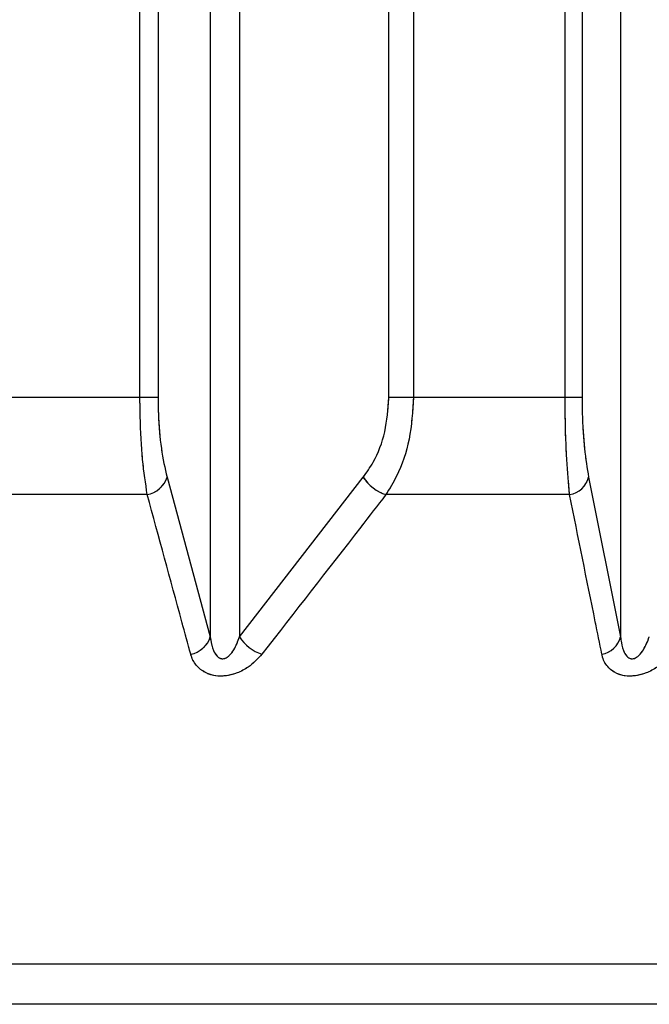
# Model space of a CAD drawing. Header units: inches. Extents: x 0.1 to 16.9, y 0.1 to 10.9.
# Tile 41 of 235: x 6.451485 to 6.452326, y 2.442658 to 2.443974. Entities that reach past the tile are written whole.
import ezdxf

# ---------------------------------------------------------------- set-up
doc = ezdxf.new("R2010")
doc.units = ezdxf.units.IN
doc.header["$MEASUREMENT"] = 0
doc.linetypes.add('PHANTOM', pattern=[0.49999999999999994, 0.25, -0.05, 0.05, -0.05, 0.05, -0.05])

msp = doc.modelspace()

# ---------------------------------------------------------------- linework, layer by layer
at = {"color": 7, "linetype": 'Continuous', "lineweight": 25}
for p, q in [((6.451646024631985, 2.443469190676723), (6.451646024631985, 2.447858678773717)), ((6.451670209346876, 2.447858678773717), (6.451670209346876, 2.443469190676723)), ((6.451978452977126, 2.443469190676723), (6.451978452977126, 2.447858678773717)), ((6.452011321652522, 2.447858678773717), (6.452011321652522, 2.443469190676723)), ((6.452213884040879, 2.443469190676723), (6.452213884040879, 2.447858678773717)), ((6.452236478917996, 2.447858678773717), (6.452236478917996, 2.443469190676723)), ((6.45173996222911, 2.447602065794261), (6.45173996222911, 2.443149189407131)), ((6.451778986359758, 2.447602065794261), (6.451778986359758, 2.443149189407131)), ((6.452287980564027, 2.447602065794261), (6.452287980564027, 2.443149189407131)), ((6.451646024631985, 2.443469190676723), (6.451440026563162, 2.443469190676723)), ((6.451670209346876, 2.443469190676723), (6.451646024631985, 2.443469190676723)), ((6.452011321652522, 2.443469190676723), (6.451978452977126, 2.443469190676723)), ((6.452213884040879, 2.443469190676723), (6.452011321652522, 2.443469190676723)), ((6.452236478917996, 2.443469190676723), (6.452213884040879, 2.443469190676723)), ((6.451682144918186, 2.443362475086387), (6.45173996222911, 2.443149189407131)), ((6.451778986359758, 2.443149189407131), (6.451944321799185, 2.443362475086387)), ((6.452245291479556, 2.443362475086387), (6.452287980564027, 2.443149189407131)), ((6.451655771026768, 2.443339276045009), (6.451406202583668, 2.443339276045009)), ((6.452219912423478, 2.443339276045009), (6.451974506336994, 2.443339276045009)), ((6.4580042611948, 2.44271199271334), (6.440993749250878, 2.44271199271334)), ((6.457874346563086, 2.442658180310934), (6.441123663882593, 2.442658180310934))]:
    msp.add_line(p, q, dxfattribs=at)
at = {"color": 7, "linetype": 'PHANTOM', "lineweight": 18}
for p, q in [((6.451646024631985, 2.443469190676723), (6.451646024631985, 2.447858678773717)), ((6.451646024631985, 2.443469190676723), (6.451646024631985, 2.447858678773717)), ((6.451646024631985, 2.443469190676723), (6.451646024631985, 2.447858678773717)), ((6.451670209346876, 2.447858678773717), (6.451670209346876, 2.443469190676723)), ((6.451670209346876, 2.447858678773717), (6.451670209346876, 2.443469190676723)), ((6.451670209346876, 2.447858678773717), (6.451670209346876, 2.443469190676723)), ((6.451978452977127, 2.443469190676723), (6.451978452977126, 2.447858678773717)), ((6.451978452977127, 2.443469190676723), (6.451978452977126, 2.447858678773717)), ((6.451978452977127, 2.443469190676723), (6.451978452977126, 2.447858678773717)), ((6.452011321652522, 2.447858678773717), (6.452011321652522, 2.443469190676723)), ((6.452011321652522, 2.447858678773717), (6.452011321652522, 2.443469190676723)), ((6.452011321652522, 2.447858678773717), (6.452011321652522, 2.443469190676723)), ((6.452213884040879, 2.443469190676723), (6.452213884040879, 2.447858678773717)), ((6.452213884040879, 2.443469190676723), (6.452213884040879, 2.447858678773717)), ((6.452213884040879, 2.443469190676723), (6.452213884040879, 2.447858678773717)), ((6.452236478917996, 2.447858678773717), (6.452236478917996, 2.443469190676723)), ((6.452236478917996, 2.447858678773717), (6.452236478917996, 2.443469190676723)), ((6.452236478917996, 2.447858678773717), (6.452236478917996, 2.443469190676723)), ((6.45173996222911, 2.447602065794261), (6.45173996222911, 2.443149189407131)), ((6.45173996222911, 2.447602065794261), (6.45173996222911, 2.443149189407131)), ((6.45173996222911, 2.447602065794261), (6.45173996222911, 2.443149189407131)), ((6.451778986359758, 2.447602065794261), (6.451778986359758, 2.443149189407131)), ((6.451778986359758, 2.447602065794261), (6.451778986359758, 2.443149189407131)), ((6.451778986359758, 2.447602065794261), (6.451778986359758, 2.443149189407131)), ((6.452287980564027, 2.447602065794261), (6.452287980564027, 2.443149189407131)), ((6.452287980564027, 2.447602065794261), (6.452287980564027, 2.443149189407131)), ((6.452287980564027, 2.447602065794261), (6.452287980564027, 2.443149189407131)), ((6.451646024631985, 2.443469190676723), (6.451440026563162, 2.443469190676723)), ((6.451646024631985, 2.443469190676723), (6.451440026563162, 2.443469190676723)), ((6.451646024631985, 2.443469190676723), (6.451440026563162, 2.443469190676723)), ((6.451670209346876, 2.443469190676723), (6.451646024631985, 2.443469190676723)), ((6.451670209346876, 2.443469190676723), (6.451646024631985, 2.443469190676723)), ((6.451670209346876, 2.443469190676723), (6.451646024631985, 2.443469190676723)), ((6.452011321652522, 2.443469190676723), (6.451978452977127, 2.443469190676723)), ((6.452011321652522, 2.443469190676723), (6.451978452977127, 2.443469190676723)), ((6.452011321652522, 2.443469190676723), (6.451978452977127, 2.443469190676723)), ((6.452213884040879, 2.443469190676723), (6.452011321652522, 2.443469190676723)), ((6.452213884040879, 2.443469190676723), (6.452011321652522, 2.443469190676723)), ((6.452213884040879, 2.443469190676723), (6.452011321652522, 2.443469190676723)), ((6.452236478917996, 2.443469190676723), (6.452213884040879, 2.443469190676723)), ((6.452236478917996, 2.443469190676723), (6.452213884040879, 2.443469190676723)), ((6.452236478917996, 2.443469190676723), (6.452213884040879, 2.443469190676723)), ((6.451682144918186, 2.443362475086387), (6.45173996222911, 2.443149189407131)), ((6.451682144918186, 2.443362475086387), (6.45173996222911, 2.443149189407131)), ((6.451682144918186, 2.443362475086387), (6.45173996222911, 2.443149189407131)), ((6.451778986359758, 2.443149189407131), (6.451944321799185, 2.443362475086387)), ((6.451778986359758, 2.443149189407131), (6.451944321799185, 2.443362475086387)), ((6.451778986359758, 2.443149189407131), (6.451944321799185, 2.443362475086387)), ((6.452245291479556, 2.443362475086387), (6.452287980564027, 2.443149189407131)), ((6.452245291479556, 2.443362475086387), (6.452287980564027, 2.443149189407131)), ((6.452245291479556, 2.443362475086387), (6.452287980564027, 2.443149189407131)), ((6.451655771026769, 2.443339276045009), (6.451406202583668, 2.443339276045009)), ((6.451655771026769, 2.443339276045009), (6.451406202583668, 2.443339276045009)), ((6.451655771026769, 2.443339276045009), (6.451406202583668, 2.443339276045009)), ((6.452219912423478, 2.443339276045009), (6.451974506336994, 2.443339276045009)), ((6.452219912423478, 2.443339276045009), (6.451974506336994, 2.443339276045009)), ((6.452219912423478, 2.443339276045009), (6.451974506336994, 2.443339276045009)), ((6.4580042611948, 2.44271199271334), (6.440993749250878, 2.44271199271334)), ((6.4580042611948, 2.44271199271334), (6.44099374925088, 2.44271199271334)), ((6.4580042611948, 2.44271199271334), (6.44099374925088, 2.44271199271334)), ((6.457874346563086, 2.442658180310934), (6.441123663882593, 2.442658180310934)), ((6.457874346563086, 2.442658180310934), (6.441123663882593, 2.442658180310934)), ((6.457874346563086, 2.442658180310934), (6.441123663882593, 2.442658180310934))]:
    msp.add_line(p, q, dxfattribs=at)
at = {"color": 7, "linetype": 'Continuous', "lineweight": 25}
for centre, radius, start, end in [((6.451649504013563, 2.443372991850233), 3.429330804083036e-05, 280.5298297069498, 342.1412750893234), ((6.451991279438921, 2.443392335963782), 5.564792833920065e-05, 212.4527275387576, 252.4574087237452), ((6.45221437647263, 2.443370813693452), 3.201983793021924e-05, 279.955967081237, 344.9050134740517), ((6.451707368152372, 2.443159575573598), 3.420886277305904e-05, 280.9572735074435, 342.3254183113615), ((6.451825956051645, 2.443178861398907), 5.555698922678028e-05, 212.2816810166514, 252.1111200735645), ((6.452257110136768, 2.443157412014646), 3.194674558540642e-05, 280.4025694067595, 345.0850566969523)]:
    msp.add_arc(centre, radius, start, end, dxfattribs=at)
at = {"color": 7, "linetype": 'PHANTOM', "lineweight": 18}
for centre, radius, start, end in [((6.451649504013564, 2.443372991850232), 3.429330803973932e-05, 280.529829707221, 342.1412750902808), ((6.451649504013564, 2.443372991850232), 3.429330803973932e-05, 280.529829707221, 342.1412750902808), ((6.451649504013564, 2.443372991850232), 3.429330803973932e-05, 280.529829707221, 342.1412750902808), ((6.451991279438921, 2.443392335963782), 5.564792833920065e-05, 212.4527275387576, 252.4574087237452), ((6.451991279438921, 2.443392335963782), 5.564792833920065e-05, 212.4527275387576, 252.4574087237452), ((6.451991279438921, 2.443392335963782), 5.564792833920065e-05, 212.4527275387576, 252.4574087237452), ((6.452214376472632, 2.443370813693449), 3.201983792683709e-05, 279.9559670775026, 344.9050134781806), ((6.452214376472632, 2.443370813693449), 3.201983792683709e-05, 279.9559670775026, 344.9050134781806), ((6.452214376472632, 2.443370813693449), 3.201983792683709e-05, 279.9559670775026, 344.9050134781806), ((6.451707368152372, 2.443159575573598), 3.420886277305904e-05, 280.9572735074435, 342.3254183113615), ((6.451707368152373, 2.443159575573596), 3.420886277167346e-05, 280.9572735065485, 342.3254183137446), ((6.451707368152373, 2.443159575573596), 3.420886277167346e-05, 280.9572735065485, 342.3254183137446), ((6.451825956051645, 2.443178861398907), 5.555698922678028e-05, 212.2816810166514, 252.1111200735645), ((6.451825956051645, 2.443178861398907), 5.555698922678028e-05, 212.2816810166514, 252.1111200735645), ((6.451825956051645, 2.443178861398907), 5.555698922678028e-05, 212.2816810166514, 252.1111200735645), ((6.452257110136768, 2.443157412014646), 3.194674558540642e-05, 280.4025694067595, 345.0850566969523), ((6.452257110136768, 2.443157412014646), 3.194674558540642e-05, 280.4025694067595, 345.0850566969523), ((6.452257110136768, 2.443157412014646), 3.194674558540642e-05, 280.4025694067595, 345.0850566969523)]:
    msp.add_arc(centre, radius, start, end, dxfattribs=at)
at = {"color": 7, "linetype": 'Continuous', "lineweight": 25}
for points, knots in [([(6.451655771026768, 2.443339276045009), (6.451653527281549, 2.443354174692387), (6.451649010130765, 2.443384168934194), (6.45164631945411, 2.443431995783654), (6.451646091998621, 2.443460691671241), (6.451646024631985, 2.443469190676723)], [0, 0, 0, 0, 0.4099050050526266, 0.8252285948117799, 1, 1, 1, 1]), ([(6.451670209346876, 2.443469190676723), (6.451670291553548, 2.443462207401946), (6.451670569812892, 2.443438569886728), (6.451673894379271, 2.443399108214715), (6.451679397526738, 2.443374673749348), (6.451682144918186, 2.443362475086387)], [0, 0, 0, 0, 0.1735354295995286, 0.5873958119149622, 1, 1, 1, 1]), ([(6.451944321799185, 2.443362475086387), (6.451948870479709, 2.443369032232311), (6.451960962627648, 2.443386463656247), (6.451975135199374, 2.443422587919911), (6.451977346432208, 2.443453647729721), (6.451978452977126, 2.443469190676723)], [0, 0, 0, 0, 0.2315050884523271, 0.6154298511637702, 1, 1, 1, 1]), ([(6.452011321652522, 2.443469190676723), (6.452010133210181, 2.443450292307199), (6.452007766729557, 2.44341266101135), (6.451992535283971, 2.4433686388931), (6.451979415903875, 2.443347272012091), (6.451974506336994, 2.443339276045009)], [0, 0, 0, 0, 0.3869935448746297, 0.7705992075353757, 1, 1, 1, 1]), ([(6.452219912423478, 2.443339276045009), (6.45221852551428, 2.443354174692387), (6.452215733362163, 2.443384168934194), (6.452214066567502, 2.443431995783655), (6.452213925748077, 2.443460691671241), (6.452213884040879, 2.443469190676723)], [0, 0, 0, 0, 0.4099050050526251, 0.825228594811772, 1, 1, 1, 1]), ([(6.452236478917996, 2.443469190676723), (6.452236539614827, 2.443462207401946), (6.452236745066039, 2.443438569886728), (6.452239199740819, 2.443399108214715), (6.452243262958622, 2.443374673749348), (6.452245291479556, 2.443362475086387)], [0, 0, 0, 0, 0.1735354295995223, 0.5873958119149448, 1, 1, 1, 1]), ([(6.451713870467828, 2.443125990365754), (6.451709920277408, 2.443140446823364), (6.451690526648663, 2.443211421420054), (6.451671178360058, 2.443282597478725), (6.451655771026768, 2.443339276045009)], [0, 0, 0, 0, 0.2036849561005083, 1, 1, 1, 1]), ([(6.451974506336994, 2.443339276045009), (6.451963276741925, 2.443324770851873), (6.451908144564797, 2.443253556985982), (6.451852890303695, 2.443182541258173), (6.45180889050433, 2.443125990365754)], [0, 0, 0, 0, 0.2036849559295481, 1, 1, 1, 1]), ([(6.452262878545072, 2.443125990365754), (6.452259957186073, 2.443140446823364), (6.452245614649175, 2.443211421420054), (6.452231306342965, 2.443282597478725), (6.452219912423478, 2.443339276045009)], [0, 0, 0, 0, 0.20368495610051, 1, 1, 1, 1]), ([(6.45173996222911, 2.443149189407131), (6.451740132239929, 2.443147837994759), (6.451740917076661, 2.44314159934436), (6.451743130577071, 2.443132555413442), (6.451747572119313, 2.443124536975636), (6.451751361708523, 2.44312137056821), (6.451753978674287, 2.443120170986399), (6.451756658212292, 2.443119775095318), (6.451759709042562, 2.443120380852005), (6.451762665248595, 2.443121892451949), (6.451767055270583, 2.443125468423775), (6.45177359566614, 2.443134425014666), (6.451776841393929, 2.443143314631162), (6.451778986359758, 2.443149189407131)], [0, 0, 0, 0, 0.05649002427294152, 0.2607801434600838, 0.3867306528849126, 0.4358741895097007, 0.4646030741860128, 0.5036756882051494, 0.5409810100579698, 0.5816903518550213, 0.6276471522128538, 0.7539275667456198, 1, 1, 1, 1]), ([(6.452287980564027, 2.443149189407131), (6.452288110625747, 2.443147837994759), (6.452288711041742, 2.443141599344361), (6.452290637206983, 2.443132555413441), (6.452294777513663, 2.443124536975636), (6.452298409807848, 2.44312137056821), (6.452300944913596, 2.4431201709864), (6.452303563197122, 2.443119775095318), (6.452306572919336, 2.443120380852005), (6.452309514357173, 2.443121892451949), (6.452313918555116, 2.443125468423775), (6.452320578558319, 2.443134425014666), (6.452324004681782, 2.443143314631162), (6.452326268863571, 2.443149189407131)], [0, 0, 0, 0, 0.05649002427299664, 0.2607801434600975, 0.3867306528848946, 0.4358741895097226, 0.4646030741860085, 0.5036756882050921, 0.5409810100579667, 0.5816903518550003, 0.6276471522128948, 0.7539275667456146, 1, 1, 1, 1]), ([(6.45180889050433, 2.443125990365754), (6.451803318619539, 2.443119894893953), (6.451794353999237, 2.443110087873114), (6.45177680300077, 2.443100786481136), (6.451761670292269, 2.443096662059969), (6.451747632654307, 2.443096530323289), (6.45173449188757, 2.443100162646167), (6.451722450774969, 2.443108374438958), (6.451716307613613, 2.443118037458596), (6.451714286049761, 2.443124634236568), (6.451713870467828, 2.443125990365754)], [0, 0, 0, 0, 0.2086143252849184, 0.3356401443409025, 0.4424206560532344, 0.5496604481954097, 0.647844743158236, 0.7774633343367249, 0.9542521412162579, 0.9999999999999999, 0.9999999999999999, 0.9999999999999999, 0.9999999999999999]), ([(6.452356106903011, 2.443125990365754), (6.452350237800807, 2.443119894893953), (6.452340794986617, 2.443110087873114), (6.452322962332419, 2.443100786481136), (6.452307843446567, 2.443096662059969), (6.452294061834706, 2.443096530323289), (6.452281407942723, 2.443100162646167), (6.452270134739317, 2.443108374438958), (6.452264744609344, 2.443118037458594), (6.452263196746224, 2.443124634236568), (6.452262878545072, 2.443125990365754)], [0, 0, 0, 0, 0.2086143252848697, 0.335640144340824, 0.4424206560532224, 0.5496604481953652, 0.6478447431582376, 0.7774633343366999, 0.9542521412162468, 1, 1, 1, 1])]:
    msp.add_open_spline(points, degree=3, knots=knots, dxfattribs=at)
at = {"color": 7, "linetype": 'PHANTOM', "lineweight": 18}
for points, knots in [([(6.451655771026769, 2.443339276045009), (6.451653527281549, 2.443354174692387), (6.451649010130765, 2.443384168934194), (6.45164631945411, 2.443431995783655), (6.451646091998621, 2.443460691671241), (6.451646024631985, 2.443469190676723)], [0, 0, 0, 0, 0.4099050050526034, 0.8252285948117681, 0.9999999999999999, 0.9999999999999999, 0.9999999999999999, 0.9999999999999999]), ([(6.451655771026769, 2.443339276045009), (6.451653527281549, 2.443354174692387), (6.451649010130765, 2.443384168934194), (6.45164631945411, 2.443431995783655), (6.451646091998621, 2.443460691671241), (6.451646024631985, 2.443469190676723)], [0, 0, 0, 0, 0.4099050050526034, 0.8252285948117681, 0.9999999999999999, 0.9999999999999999, 0.9999999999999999, 0.9999999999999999]), ([(6.451655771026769, 2.443339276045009), (6.451653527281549, 2.443354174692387), (6.451649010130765, 2.443384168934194), (6.45164631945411, 2.443431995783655), (6.451646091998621, 2.443460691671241), (6.451646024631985, 2.443469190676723)], [0, 0, 0, 0, 0.4099050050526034, 0.8252285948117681, 0.9999999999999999, 0.9999999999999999, 0.9999999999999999, 0.9999999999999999]), ([(6.451670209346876, 2.443469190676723), (6.451670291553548, 2.443462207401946), (6.451670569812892, 2.443438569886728), (6.451673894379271, 2.443399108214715), (6.451679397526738, 2.443374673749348), (6.451682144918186, 2.443362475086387)], [0, 0, 0, 0, 0.1735354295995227, 0.587395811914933, 0.9999999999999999, 0.9999999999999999, 0.9999999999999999, 0.9999999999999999]), ([(6.451670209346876, 2.443469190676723), (6.451670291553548, 2.443462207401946), (6.451670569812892, 2.443438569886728), (6.451673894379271, 2.443399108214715), (6.451679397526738, 2.443374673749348), (6.451682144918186, 2.443362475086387)], [0, 0, 0, 0, 0.1735354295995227, 0.587395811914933, 0.9999999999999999, 0.9999999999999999, 0.9999999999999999, 0.9999999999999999]), ([(6.451670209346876, 2.443469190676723), (6.451670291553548, 2.443462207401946), (6.451670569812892, 2.443438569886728), (6.451673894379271, 2.443399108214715), (6.451679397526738, 2.443374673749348), (6.451682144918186, 2.443362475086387)], [0, 0, 0, 0, 0.1735354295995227, 0.587395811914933, 0.9999999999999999, 0.9999999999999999, 0.9999999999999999, 0.9999999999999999]), ([(6.451944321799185, 2.443362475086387), (6.451948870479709, 2.443369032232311), (6.451960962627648, 2.443386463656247), (6.451975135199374, 2.443422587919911), (6.451977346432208, 2.443453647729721), (6.451978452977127, 2.443469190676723)], [0, 0, 0, 0, 0.2315050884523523, 0.6154298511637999, 1, 1, 1, 1]), ([(6.451944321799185, 2.443362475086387), (6.451948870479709, 2.443369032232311), (6.451960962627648, 2.443386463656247), (6.451975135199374, 2.443422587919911), (6.451977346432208, 2.443453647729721), (6.451978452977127, 2.443469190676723)], [0, 0, 0, 0, 0.2315050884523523, 0.6154298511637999, 1, 1, 1, 1]), ([(6.451944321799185, 2.443362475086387), (6.451948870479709, 2.443369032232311), (6.451960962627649, 2.443386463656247), (6.451975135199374, 2.443422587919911), (6.451977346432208, 2.443453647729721), (6.451978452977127, 2.443469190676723)], [0, 0, 0, 0, 0.2315050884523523, 0.6154298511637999, 1, 1, 1, 1]), ([(6.452011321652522, 2.443469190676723), (6.452010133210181, 2.443450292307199), (6.452007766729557, 2.44341266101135), (6.451992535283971, 2.4433686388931), (6.451979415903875, 2.443347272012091), (6.451974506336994, 2.443339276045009)], [0, 0, 0, 0, 0.3869935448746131, 0.7705992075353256, 1, 1, 1, 1]), ([(6.452011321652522, 2.443469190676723), (6.452010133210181, 2.443450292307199), (6.452007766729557, 2.44341266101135), (6.451992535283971, 2.4433686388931), (6.451979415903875, 2.443347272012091), (6.451974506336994, 2.443339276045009)], [0, 0, 0, 0, 0.3869935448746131, 0.7705992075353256, 1, 1, 1, 1]), ([(6.452011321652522, 2.443469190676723), (6.452010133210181, 2.443450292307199), (6.452007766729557, 2.44341266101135), (6.451992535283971, 2.4433686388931), (6.451979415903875, 2.443347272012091), (6.451974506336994, 2.443339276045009)], [0, 0, 0, 0, 0.3869935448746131, 0.7705992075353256, 1, 1, 1, 1]), ([(6.452219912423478, 2.443339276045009), (6.45221852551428, 2.443354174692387), (6.452215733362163, 2.443384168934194), (6.452214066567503, 2.443431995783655), (6.452213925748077, 2.443460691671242), (6.452213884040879, 2.443469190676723)], [0, 0, 0, 0, 0.409905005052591, 0.8252285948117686, 1, 1, 1, 1]), ([(6.452219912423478, 2.443339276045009), (6.45221852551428, 2.443354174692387), (6.452215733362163, 2.443384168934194), (6.452214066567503, 2.443431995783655), (6.452213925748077, 2.443460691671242), (6.452213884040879, 2.443469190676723)], [0, 0, 0, 0, 0.409905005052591, 0.8252285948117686, 1, 1, 1, 1]), ([(6.452219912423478, 2.443339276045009), (6.45221852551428, 2.443354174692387), (6.452215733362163, 2.443384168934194), (6.452214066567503, 2.443431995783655), (6.452213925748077, 2.443460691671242), (6.452213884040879, 2.443469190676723)], [0, 0, 0, 0, 0.409905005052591, 0.8252285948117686, 1, 1, 1, 1]), ([(6.452236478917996, 2.443469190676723), (6.452236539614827, 2.443462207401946), (6.452236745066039, 2.443438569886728), (6.452239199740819, 2.443399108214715), (6.452243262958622, 2.443374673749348), (6.452245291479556, 2.443362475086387)], [0, 0, 0, 0, 0.1735354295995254, 0.5873958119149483, 1, 1, 1, 1]), ([(6.452236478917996, 2.443469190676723), (6.452236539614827, 2.443462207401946), (6.452236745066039, 2.443438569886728), (6.452239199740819, 2.443399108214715), (6.452243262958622, 2.443374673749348), (6.452245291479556, 2.443362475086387)], [0, 0, 0, 0, 0.1735354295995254, 0.5873958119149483, 1, 1, 1, 1]), ([(6.452236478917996, 2.443469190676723), (6.452236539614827, 2.443462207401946), (6.452236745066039, 2.443438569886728), (6.452239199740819, 2.443399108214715), (6.452243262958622, 2.443374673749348), (6.452245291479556, 2.443362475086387)], [0, 0, 0, 0, 0.1735354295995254, 0.5873958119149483, 1, 1, 1, 1]), ([(6.451713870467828, 2.443125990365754), (6.451709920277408, 2.443140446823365), (6.451690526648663, 2.443211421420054), (6.451671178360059, 2.443282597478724), (6.451655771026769, 2.443339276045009)], [0, 0, 0, 0, 0.2036849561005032, 1, 1, 1, 1]), ([(6.451713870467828, 2.443125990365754), (6.451709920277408, 2.443140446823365), (6.451690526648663, 2.443211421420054), (6.451671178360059, 2.443282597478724), (6.451655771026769, 2.443339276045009)], [0, 0, 0, 0, 0.2036849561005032, 1, 1, 1, 1]), ([(6.451713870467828, 2.443125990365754), (6.451709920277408, 2.443140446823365), (6.451690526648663, 2.443211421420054), (6.451671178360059, 2.443282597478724), (6.451655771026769, 2.443339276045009)], [0, 0, 0, 0, 0.2036849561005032, 1, 1, 1, 1]), ([(6.451974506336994, 2.443339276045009), (6.451963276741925, 2.443324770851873), (6.451908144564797, 2.443253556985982), (6.451852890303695, 2.443182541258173), (6.45180889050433, 2.443125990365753)], [0, 0, 0, 0, 0.2036849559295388, 1, 1, 1, 1]), ([(6.451974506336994, 2.443339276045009), (6.451963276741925, 2.443324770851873), (6.451908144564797, 2.443253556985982), (6.451852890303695, 2.443182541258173), (6.45180889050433, 2.443125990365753)], [0, 0, 0, 0, 0.2036849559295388, 1, 1, 1, 1]), ([(6.451974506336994, 2.443339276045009), (6.451963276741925, 2.443324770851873), (6.451908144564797, 2.443253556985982), (6.451852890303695, 2.443182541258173), (6.45180889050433, 2.443125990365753)], [0, 0, 0, 0, 0.2036849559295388, 1, 1, 1, 1]), ([(6.452262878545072, 2.443125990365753), (6.452259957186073, 2.443140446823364), (6.452245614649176, 2.443211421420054), (6.452231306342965, 2.443282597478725), (6.452219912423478, 2.443339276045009)], [0, 0, 0, 0, 0.2036849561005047, 1, 1, 1, 1]), ([(6.452262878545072, 2.443125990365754), (6.452259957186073, 2.443140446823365), (6.452245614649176, 2.443211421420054), (6.452231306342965, 2.443282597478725), (6.452219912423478, 2.443339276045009)], [0, 0, 0, 0, 0.2036849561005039, 1, 1, 1, 1]), ([(6.452262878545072, 2.443125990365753), (6.452259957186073, 2.443140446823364), (6.452245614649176, 2.443211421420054), (6.452231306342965, 2.443282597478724), (6.452219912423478, 2.443339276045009)], [0, 0, 0, 0, 0.2036849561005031, 1, 1, 1, 1]), ([(6.45173996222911, 2.443149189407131), (6.451740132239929, 2.443147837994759), (6.451740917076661, 2.443141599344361), (6.451743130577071, 2.443132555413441), (6.451747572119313, 2.443124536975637), (6.451751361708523, 2.44312137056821), (6.451753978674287, 2.4431201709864), (6.451756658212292, 2.443119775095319), (6.451759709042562, 2.443120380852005), (6.451762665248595, 2.443121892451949), (6.451767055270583, 2.443125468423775), (6.45177359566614, 2.443134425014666), (6.451776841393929, 2.443143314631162), (6.451778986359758, 2.443149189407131)], [0, 0, 0, 0, 0.05649002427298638, 0.2607801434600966, 0.386730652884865, 0.435874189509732, 0.464603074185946, 0.5036756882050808, 0.5409810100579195, 0.5816903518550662, 0.6276471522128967, 0.7539275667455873, 1, 1, 1, 1]), ([(6.45173996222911, 2.443149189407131), (6.451740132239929, 2.443147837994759), (6.451740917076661, 2.443141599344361), (6.451743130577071, 2.443132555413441), (6.451747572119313, 2.443124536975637), (6.451751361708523, 2.44312137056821), (6.451753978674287, 2.4431201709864), (6.451756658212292, 2.443119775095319), (6.451759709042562, 2.443120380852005), (6.451762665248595, 2.443121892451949), (6.451767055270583, 2.443125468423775), (6.45177359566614, 2.443134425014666), (6.451776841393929, 2.443143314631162), (6.451778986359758, 2.443149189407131)], [0, 0, 0, 0, 0.05649002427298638, 0.2607801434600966, 0.386730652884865, 0.435874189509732, 0.464603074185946, 0.5036756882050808, 0.5409810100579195, 0.5816903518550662, 0.6276471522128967, 0.7539275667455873, 1, 1, 1, 1]), ([(6.45173996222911, 2.443149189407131), (6.451740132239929, 2.443147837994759), (6.451740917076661, 2.443141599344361), (6.451743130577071, 2.443132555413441), (6.451747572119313, 2.443124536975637), (6.451751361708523, 2.44312137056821), (6.451753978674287, 2.4431201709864), (6.451756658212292, 2.443119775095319), (6.451759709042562, 2.443120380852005), (6.451762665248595, 2.443121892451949), (6.451767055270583, 2.443125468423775), (6.451773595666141, 2.443134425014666), (6.451776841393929, 2.443143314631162), (6.451778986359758, 2.443149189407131)], [0, 0, 0, 0, 0.05649002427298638, 0.2607801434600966, 0.386730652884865, 0.435874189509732, 0.464603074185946, 0.5036756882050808, 0.5409810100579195, 0.5816903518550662, 0.6276471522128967, 0.7539275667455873, 1, 1, 1, 1]), ([(6.452287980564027, 2.443149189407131), (6.452288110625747, 2.443147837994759), (6.452288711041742, 2.443141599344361), (6.452290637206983, 2.443132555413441), (6.452294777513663, 2.443124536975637), (6.452298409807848, 2.44312137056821), (6.452300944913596, 2.4431201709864), (6.452303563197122, 2.443119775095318), (6.452306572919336, 2.443120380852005), (6.452309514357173, 2.443121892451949), (6.452313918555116, 2.443125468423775), (6.452320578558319, 2.443134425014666), (6.452324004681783, 2.443143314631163), (6.452326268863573, 2.443149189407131)], [0, 0, 0, 0, 0.05649002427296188, 0.2607801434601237, 0.3867306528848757, 0.435874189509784, 0.4646030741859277, 0.5036756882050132, 0.5409810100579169, 0.5816903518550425, 0.6276471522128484, 0.7539275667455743, 1, 1, 1, 1]), ([(6.452287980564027, 2.443149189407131), (6.452288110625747, 2.443147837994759), (6.452288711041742, 2.443141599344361), (6.452290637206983, 2.443132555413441), (6.452294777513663, 2.443124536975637), (6.452298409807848, 2.44312137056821), (6.452300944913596, 2.4431201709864), (6.452303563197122, 2.443119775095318), (6.452306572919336, 2.443120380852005), (6.452309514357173, 2.443121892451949), (6.452313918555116, 2.443125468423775), (6.452320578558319, 2.443134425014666), (6.452324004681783, 2.443143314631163), (6.452326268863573, 2.443149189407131)], [0, 0, 0, 0, 0.05649002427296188, 0.2607801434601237, 0.3867306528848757, 0.435874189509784, 0.4646030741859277, 0.5036756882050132, 0.5409810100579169, 0.5816903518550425, 0.6276471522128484, 0.7539275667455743, 1, 1, 1, 1]), ([(6.452287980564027, 2.443149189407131), (6.452288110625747, 2.443147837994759), (6.452288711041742, 2.443141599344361), (6.452290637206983, 2.443132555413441), (6.452294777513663, 2.443124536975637), (6.452298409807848, 2.44312137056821), (6.452300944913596, 2.4431201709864), (6.452303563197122, 2.443119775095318), (6.452306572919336, 2.443120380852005), (6.452309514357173, 2.443121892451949), (6.452313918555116, 2.443125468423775), (6.452320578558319, 2.443134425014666), (6.452324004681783, 2.443143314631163), (6.452326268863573, 2.443149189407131)], [0, 0, 0, 0, 0.05649002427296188, 0.2607801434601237, 0.3867306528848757, 0.435874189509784, 0.4646030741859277, 0.5036756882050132, 0.5409810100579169, 0.5816903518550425, 0.6276471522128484, 0.7539275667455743, 1, 1, 1, 1]), ([(6.45180889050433, 2.443125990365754), (6.451803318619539, 2.443119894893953), (6.451794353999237, 2.443110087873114), (6.45177680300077, 2.443100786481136), (6.451761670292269, 2.443096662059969), (6.451747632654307, 2.443096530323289), (6.45173449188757, 2.443100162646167), (6.451722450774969, 2.443108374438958), (6.451716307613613, 2.443118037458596), (6.451714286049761, 2.443124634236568), (6.451713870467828, 2.443125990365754)], [0, 0, 0, 0, 0.2086143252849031, 0.335640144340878, 0.4424206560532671, 0.5496604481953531, 0.6478447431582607, 0.7774633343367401, 0.9542521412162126, 1, 1, 1, 1]), ([(6.45180889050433, 2.443125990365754), (6.451803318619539, 2.443119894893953), (6.451794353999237, 2.443110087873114), (6.45177680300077, 2.443100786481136), (6.451761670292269, 2.443096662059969), (6.451747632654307, 2.443096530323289), (6.45173449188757, 2.443100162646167), (6.451722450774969, 2.443108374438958), (6.451716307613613, 2.443118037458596), (6.451714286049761, 2.443124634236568), (6.451713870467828, 2.443125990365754)], [0, 0, 0, 0, 0.2086143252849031, 0.335640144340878, 0.4424206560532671, 0.5496604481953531, 0.6478447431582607, 0.7774633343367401, 0.9542521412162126, 1, 1, 1, 1]), ([(6.45180889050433, 2.443125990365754), (6.451803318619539, 2.443119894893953), (6.451794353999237, 2.443110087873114), (6.45177680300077, 2.443100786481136), (6.451761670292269, 2.443096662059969), (6.451747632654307, 2.443096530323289), (6.45173449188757, 2.443100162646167), (6.451722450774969, 2.443108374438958), (6.451716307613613, 2.443118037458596), (6.451714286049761, 2.443124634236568), (6.451713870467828, 2.443125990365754)], [0, 0, 0, 0, 0.2086143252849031, 0.335640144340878, 0.4424206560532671, 0.5496604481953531, 0.6478447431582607, 0.7774633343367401, 0.9542521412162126, 1, 1, 1, 1]), ([(6.452356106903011, 2.443125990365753), (6.452350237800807, 2.443119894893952), (6.452340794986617, 2.443110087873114), (6.452322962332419, 2.443100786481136), (6.452307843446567, 2.443096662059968), (6.452294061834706, 2.443096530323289), (6.452281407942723, 2.443100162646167), (6.452270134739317, 2.443108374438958), (6.452264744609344, 2.443118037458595), (6.452263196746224, 2.443124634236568), (6.452262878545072, 2.443125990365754)], [0, 0, 0, 0, 0.2086143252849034, 0.3356401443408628, 0.4424206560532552, 0.5496604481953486, 0.6478447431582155, 0.7774633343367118, 0.9542521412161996, 1, 1, 1, 1]), ([(6.452356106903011, 2.443125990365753), (6.452350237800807, 2.443119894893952), (6.452340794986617, 2.443110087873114), (6.452322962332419, 2.443100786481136), (6.452307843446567, 2.443096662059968), (6.452294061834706, 2.443096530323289), (6.452281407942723, 2.443100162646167), (6.452270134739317, 2.443108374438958), (6.452264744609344, 2.443118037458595), (6.452263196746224, 2.443124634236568), (6.452262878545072, 2.443125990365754)], [0, 0, 0, 0, 0.2086143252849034, 0.3356401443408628, 0.4424206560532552, 0.5496604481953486, 0.6478447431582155, 0.7774633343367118, 0.9542521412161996, 1, 1, 1, 1]), ([(6.452356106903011, 2.443125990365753), (6.452350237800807, 2.443119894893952), (6.452340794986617, 2.443110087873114), (6.452322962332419, 2.443100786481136), (6.452307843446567, 2.443096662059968), (6.452294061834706, 2.443096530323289), (6.452281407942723, 2.443100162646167), (6.452270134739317, 2.443108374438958), (6.452264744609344, 2.443118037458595), (6.452263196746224, 2.443124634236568), (6.452262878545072, 2.443125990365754)], [0, 0, 0, 0, 0.2086143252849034, 0.3356401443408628, 0.4424206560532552, 0.5496604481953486, 0.6478447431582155, 0.7774633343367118, 0.9542521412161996, 1, 1, 1, 1])]:
    msp.add_open_spline(points, degree=3, knots=knots, dxfattribs=at)

doc.saveas('drawing.dxf')
